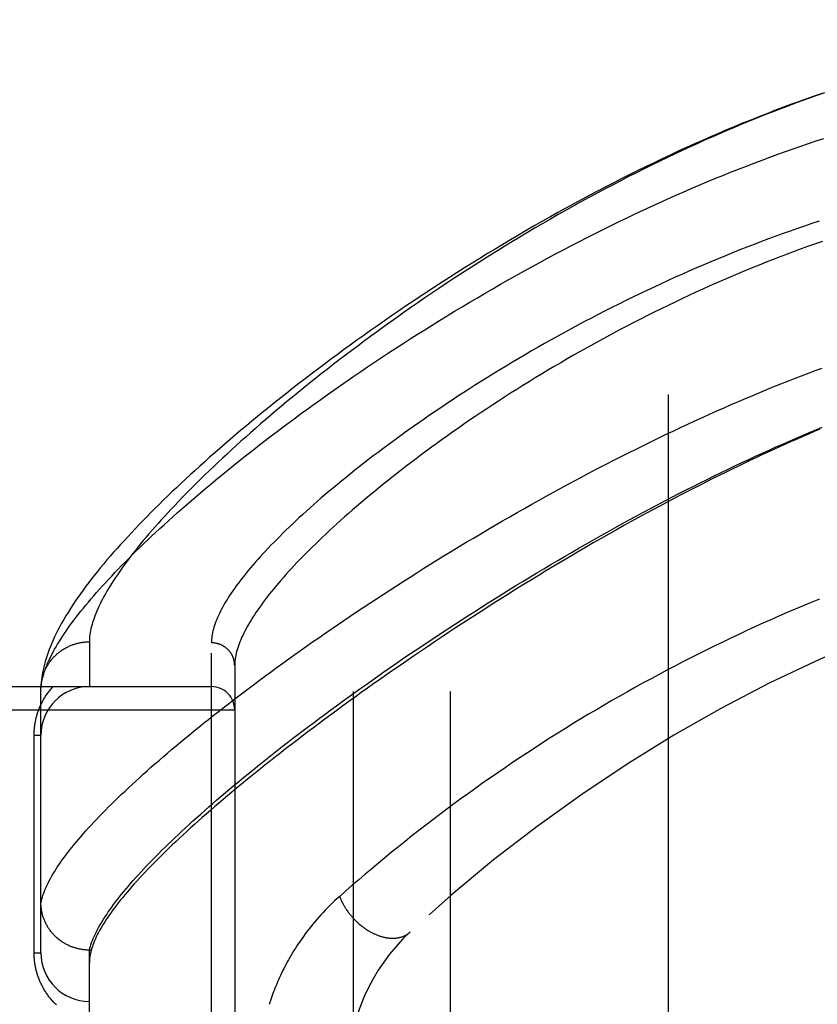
# Model space of a CAD drawing. Header units: inches. Extents: x 0 to 200, y 0 to 129.
# Tile 90 of 256: x 83.23 to 84.26, y 39.15 to 40.42. Entities that reach past the tile are written whole.
import ezdxf

# ---------------------------------------------------------------- set-up
doc = ezdxf.new("R2010")
doc.units = ezdxf.units.IN
doc.header["$LTSCALE"] = 11
doc.header["$MEASUREMENT"] = 0
doc.linetypes.add('HIDDEN', pattern=[0.2, 0.1, -0.1])
for name, color, linetype in [('DEFAULT_2', 8, 'HIDDEN'), ('RIGHTHAND_DOOR_ASSEMBLY', 7, 'CONTINUOUS'), ('SUBPANEL', 7, 'CONTINUOUS')]:
    doc.layers.add(name, color=color, linetype=linetype)

msp = doc.modelspace()

# ---------------------------------------------------------------- linework, layer by layer
at = {"layer": 'DEFAULT_2', "color": 8, "linetype": 'HIDDEN'}
msp.add_line((84.0678, 92.7378), (84.0678, 35.6338), dxfattribs=at)
at = {"layer": 'RIGHTHAND_DOOR_ASSEMBLY', "color": 8, "linetype": 'HIDDEN'}
for p, q in [((83.3211, 39.6186), (83.3211, 39.5608)), ((83.4786, 38.5042), (83.4786, 39.6174)), ((83.5086, 39.588), (83.5086, 38.5336)), ((82.4166, 39.5608), (83.4786, 39.5608)), ((83.2586, 39.5574), (83.2586, 39.5598)), ((83.2586, 39.2171), (83.2586, 39.5574)), ((82.4166, 39.5308), (83.5086, 39.5308)), ((83.2498, 39.4983), (83.2586, 39.4983)), ((83.2498, 39.2171), (83.2498, 39.4983)), ((83.2498, 39.2171), (83.2586, 39.2171)), ((83.3211, 39.2208), (83.3199, 39.2208)), ((83.3234, 39.2208), (83.3211, 39.2208)), ((83.3211, 38.9008), (83.3211, 39.2208)), ((83.3241, 39.2232), (83.3234, 39.2208))]:
    msp.add_line(p, q, dxfattribs=at)
for points in [[(84.2666, 40.3264), (84.2565, 40.3229), (84.2463, 40.3193), (84.2361, 40.3156), (84.2259, 40.3119), (84.2156, 40.3081), (84.2054, 40.3042), (84.1951, 40.3002), (84.1848, 40.2962), (84.1745, 40.292), (84.1641, 40.2879), (84.1538, 40.2836), (84.1434, 40.2792), (84.1331, 40.2748), (84.1227, 40.2703), (84.1123, 40.2658), (84.1019, 40.2612), (84.0915, 40.2565), (84.0811, 40.2517), (84.0706, 40.2469), (84.0602, 40.2419), (84.0498, 40.237), (84.0394, 40.2319), (84.029, 40.2268), (84.0186, 40.2217), (84.0082, 40.2164), (83.9978, 40.2112), (83.9874, 40.2058), (83.977, 40.2004), (83.9667, 40.1949), (83.9564, 40.1894), (83.9461, 40.1839), (83.9358, 40.1782), (83.9255, 40.1726), (83.9153, 40.1668), (83.9051, 40.1611), (83.8949, 40.1553), (83.8848, 40.1494), (83.8747, 40.1435), (83.8647, 40.1376), (83.8546, 40.1316), (83.8447, 40.1256), (83.8347, 40.1196), (83.8249, 40.1135), (83.815, 40.1074), (83.8053, 40.1013), (83.7956, 40.0952), (83.7859, 40.089), (83.7763, 40.0828), (83.7668, 40.0766), (83.7573, 40.0704), (83.7479, 40.0642), (83.7385, 40.0579), (83.7292, 40.0517), (83.72, 40.0454), (83.7109, 40.0392), (83.7018, 40.0329), (83.6929, 40.0266), (83.684, 40.0203), (83.6751, 40.0141), (83.6664, 40.0078), (83.6577, 40.0016), (83.6492, 39.9953), (83.6407, 39.9891), (83.6322, 39.9829), (83.6239, 39.9766), (83.6157, 39.9704), (83.6075, 39.9642), (83.5995, 39.9581), (83.5915, 39.9519), (83.5836, 39.9458), (83.5758, 39.9397), (83.5681, 39.9336), (83.5605, 39.9275), (83.553, 39.9215), (83.5455, 39.9155), (83.5382, 39.9095), (83.5309, 39.9035), (83.5238, 39.8976), (83.5167, 39.8916), (83.5098, 39.8858), (83.5029, 39.8799), (83.4961, 39.8741), (83.4894, 39.8683), (83.4828, 39.8625), (83.4763, 39.8568), (83.4699, 39.8511), (83.4636, 39.8454), (83.4574, 39.8398), (83.4513, 39.8342), (83.4453, 39.8287), (83.4393, 39.8231), (83.4335, 39.8176), (83.4277, 39.8122), (83.4221, 39.8067), (83.4165, 39.8014), (83.411, 39.796), (83.4057, 39.7907), (83.4004, 39.7854), (83.3952, 39.7801), (83.3901, 39.7749), (83.385, 39.7697), (83.3801, 39.7645), (83.3753, 39.7594), (83.3705, 39.7543), (83.3658, 39.7492), (83.3613, 39.7442), (83.3568, 39.7392), (83.3524, 39.7342), (83.348, 39.7292), (83.3438, 39.7243), (83.3397, 39.7194), (83.3356, 39.7145), (83.3316, 39.7096), (83.3278, 39.7047), (83.324, 39.6999), (83.3202, 39.6951), (83.3166, 39.6903), (83.3131, 39.6855), (83.3096, 39.6807), (83.3062, 39.6759), (83.3029, 39.6711), (83.2997, 39.6663), (83.2966, 39.6615), (83.2936, 39.6567), (83.2907, 39.652), (83.288, 39.6474), (83.2853, 39.6428), (83.2829, 39.6383), (83.2805, 39.6338), (83.2783, 39.6295), (83.2762, 39.6252), (83.2743, 39.621), (83.2725, 39.6168), (83.2708, 39.6127), (83.2692, 39.6087), (83.2678, 39.6048), (83.2665, 39.6009), (83.2653, 39.5971), (83.2642, 39.5934), (83.2632, 39.5897), (83.2623, 39.5861), (83.2615, 39.5825), (83.2608, 39.579), (83.2602, 39.5756), (83.2597, 39.5723), (83.2593, 39.569), (83.259, 39.5659), (83.2588, 39.5628), (83.2586, 39.5598)], [(84.2696, 40.327), (84.2599, 40.3237), (84.2503, 40.3203), (84.2406, 40.3168), (84.231, 40.3133), (84.2215, 40.3097), (84.2119, 40.3061), (84.2023, 40.3024), (84.1927, 40.2986), (84.1832, 40.2948), (84.1736, 40.2909), (84.164, 40.287), (84.1544, 40.2829), (84.1448, 40.2789), (84.1352, 40.2747), (84.1256, 40.2705), (84.1159, 40.2663), (84.1062, 40.2619), (84.0965, 40.2575), (84.0868, 40.253), (84.077, 40.2484), (84.0671, 40.2437), (84.0572, 40.239), (84.0472, 40.2341), (84.0372, 40.2291), (84.0271, 40.2241), (84.017, 40.219), (84.0069, 40.2138), (83.9968, 40.2085), (83.9866, 40.2032), (83.9765, 40.1978), (83.9664, 40.1923), (83.9563, 40.1868), (83.9462, 40.1813), (83.9362, 40.1757), (83.9262, 40.17), (83.9162, 40.1643), (83.9063, 40.1586), (83.8964, 40.1528), (83.8866, 40.147), (83.8767, 40.1411), (83.867, 40.1352), (83.8572, 40.1293), (83.8476, 40.1233), (83.8379, 40.1173), (83.8284, 40.1113), (83.8189, 40.1053), (83.8094, 40.0992), (83.8, 40.0931), (83.7907, 40.087), (83.7814, 40.0809), (83.7722, 40.0747), (83.7631, 40.0686), (83.754, 40.0624), (83.745, 40.0562), (83.7361, 40.0501), (83.7273, 40.0439), (83.7186, 40.0377), (83.7099, 40.0315), (83.7013, 40.0254), (83.6928, 40.0192), (83.6844, 40.013), (83.676, 40.0069), (83.6678, 40.0008), (83.6596, 39.9946), (83.6516, 39.9885), (83.6436, 39.9824), (83.6357, 39.9764), (83.6279, 39.9703), (83.6203, 39.9643), (83.6127, 39.9583), (83.6052, 39.9523), (83.5978, 39.9463), (83.5905, 39.9404), (83.5832, 39.9345), (83.5761, 39.9286), (83.5691, 39.9228), (83.5622, 39.917), (83.5554, 39.9112), (83.5487, 39.9055), (83.5421, 39.8998), (83.5356, 39.8941), (83.5292, 39.8885), (83.5229, 39.8829), (83.5167, 39.8774), (83.5106, 39.8719), (83.5046, 39.8664), (83.4987, 39.861), (83.4929, 39.8556), (83.4872, 39.8503), (83.4816, 39.845), (83.4761, 39.8398), (83.4707, 39.8346), (83.4654, 39.8294), (83.4602, 39.8243), (83.4552, 39.8193), (83.4502, 39.8143), (83.4453, 39.8093), (83.4405, 39.8044), (83.4358, 39.7995), (83.4312, 39.7947), (83.4267, 39.79), (83.4223, 39.7852), (83.418, 39.7806), (83.4138, 39.776), (83.4097, 39.7714), (83.4058, 39.7669), (83.4018, 39.7624), (83.398, 39.758), (83.3943, 39.7537), (83.3907, 39.7493), (83.3872, 39.7451), (83.3838, 39.7409), (83.3805, 39.7367), (83.3772, 39.7326), (83.3741, 39.7286), (83.371, 39.7246), (83.3681, 39.7206), (83.3652, 39.7167), (83.3625, 39.7129), (83.3598, 39.7091), (83.3572, 39.7053), (83.3547, 39.7016), (83.3523, 39.698), (83.35, 39.6944), (83.3478, 39.6908), (83.3457, 39.6874), (83.3437, 39.6839), (83.3417, 39.6805), (83.3399, 39.6772), (83.3381, 39.6739), (83.3364, 39.6707), (83.3348, 39.6675), (83.3333, 39.6643), (83.3319, 39.6613), (83.3306, 39.6582), (83.3294, 39.6552), (83.3282, 39.6523), (83.3271, 39.6494), (83.3262, 39.6466), (83.3253, 39.6438), (83.3245, 39.6411), (83.3238, 39.6384), (83.3231, 39.6357), (83.3226, 39.6331), (83.3221, 39.6306), (83.3217, 39.6281), (83.3214, 39.6257), (83.3212, 39.6233), (83.3211, 39.6209), (83.3211, 39.6186)], [(83.2586, 39.5574), (83.2587, 39.5597), (83.2589, 39.5621), (83.2592, 39.5644), (83.2596, 39.5669), (83.2601, 39.5694), (83.2607, 39.5719), (83.2614, 39.5745), (83.2621, 39.5771), (83.2629, 39.5797), (83.2639, 39.5825), (83.2649, 39.5852), (83.266, 39.588), (83.2672, 39.5909), (83.2685, 39.5938), (83.2699, 39.5968), (83.2713, 39.5998), (83.2729, 39.6028), (83.2745, 39.6059), (83.2762, 39.6091), (83.2781, 39.6123), (83.28, 39.6155), (83.282, 39.6188), (83.2841, 39.6221), (83.2863, 39.6255), (83.2886, 39.629), (83.291, 39.6325), (83.2934, 39.636), (83.296, 39.6396), (83.2986, 39.6432), (83.3014, 39.6469), (83.3042, 39.6506), (83.3072, 39.6544), (83.3102, 39.6583), (83.3133, 39.6621), (83.3165, 39.6661), (83.3199, 39.67), (83.3233, 39.6741), (83.3268, 39.6782), (83.3304, 39.6823), (83.3341, 39.6865), (83.3379, 39.6907), (83.3418, 39.6949), (83.3458, 39.6993), (83.3499, 39.7036), (83.354, 39.7081), (83.3583, 39.7125), (83.3627, 39.717), (83.3672, 39.7216), (83.3718, 39.7262), (83.3765, 39.7309), (83.3812, 39.7356), (83.3861, 39.7403), (83.3911, 39.7451), (83.3962, 39.7499), (83.4014, 39.7548), (83.4066, 39.7597), (83.412, 39.7647), (83.4175, 39.7697), (83.4231, 39.7748), (83.4288, 39.7799), (83.4345, 39.7851), (83.4404, 39.7903), (83.4464, 39.7955), (83.4525, 39.8008), (83.4587, 39.8061), (83.465, 39.8114), (83.4713, 39.8168), (83.4778, 39.8223), (83.4844, 39.8277), (83.4911, 39.8332), (83.4979, 39.8388), (83.5048, 39.8443), (83.5118, 39.85), (83.5188, 39.8556), (83.526, 39.8613), (83.5333, 39.867), (83.5407, 39.8727), (83.5481, 39.8785), (83.5557, 39.8843), (83.5634, 39.8901), (83.5711, 39.8959), (83.579, 39.9018), (83.5869, 39.9077), (83.595, 39.9136), (83.6031, 39.9195), (83.6113, 39.9254), (83.6196, 39.9314), (83.628, 39.9374), (83.6365, 39.9434), (83.6451, 39.9494), (83.6537, 39.9554), (83.6625, 39.9614), (83.6713, 39.9674), (83.6802, 39.9734), (83.6891, 39.9795), (83.6982, 39.9855), (83.7073, 39.9915), (83.7165, 39.9975), (83.7258, 40.0035), (83.7351, 40.0095), (83.7445, 40.0155), (83.754, 40.0215), (83.7635, 40.0275), (83.7731, 40.0334), (83.7827, 40.0393), (83.7924, 40.0453), (83.8022, 40.0511), (83.812, 40.057), (83.8219, 40.0628), (83.8318, 40.0687), (83.8417, 40.0744), (83.8517, 40.0802), (83.8617, 40.0859), (83.8718, 40.0915), (83.8819, 40.0972), (83.892, 40.1028), (83.9022, 40.1083), (83.9124, 40.1138), (83.9226, 40.1193), (83.9328, 40.1247), (83.9431, 40.13), (83.9534, 40.1353), (83.9636, 40.1406), (83.9739, 40.1458), (83.9842, 40.1509), (83.9945, 40.156), (84.0048, 40.1611), (84.0152, 40.166), (84.0255, 40.1709), (84.0358, 40.1758), (84.0461, 40.1805), (84.0564, 40.1853), (84.0667, 40.1899), (84.077, 40.1945), (84.0873, 40.199), (84.0975, 40.2035), (84.1078, 40.2078), (84.118, 40.2121), (84.1283, 40.2164), (84.1385, 40.2206), (84.1486, 40.2247), (84.1588, 40.2287), (84.169, 40.2327), (84.1791, 40.2366), (84.1892, 40.2404), (84.1992, 40.2441), (84.2093, 40.2478), (84.2193, 40.2514), (84.2293, 40.2549), (84.2393, 40.2584), (84.2492, 40.2618), (84.2591, 40.2651), (84.269, 40.2684)], [(84.2627, 40.1615), (84.2534, 40.1584), (84.2441, 40.1552), (84.2348, 40.152), (84.2255, 40.1488), (84.2162, 40.1455), (84.2069, 40.1421), (84.1976, 40.1387), (84.1883, 40.1352), (84.179, 40.1316), (84.1696, 40.128), (84.1603, 40.1244), (84.151, 40.1206), (84.1418, 40.1169), (84.1325, 40.1131), (84.1232, 40.1092), (84.114, 40.1053), (84.1047, 40.1013), (84.0955, 40.0973), (84.0863, 40.0932), (84.0771, 40.0891), (84.0679, 40.085), (84.0588, 40.0808), (84.0497, 40.0765), (84.0406, 40.0722), (84.0315, 40.0679), (84.0225, 40.0635), (84.0134, 40.0591), (84.0045, 40.0546), (83.9955, 40.0502), (83.9866, 40.0456), (83.9778, 40.0411), (83.969, 40.0365), (83.9602, 40.0319), (83.9515, 40.0272), (83.9428, 40.0225), (83.9341, 40.0178), (83.9256, 40.0131), (83.917, 40.0083), (83.9085, 40.0036), (83.9001, 39.9988), (83.8918, 39.994), (83.8835, 39.9891), (83.8752, 39.9843), (83.867, 39.9794), (83.8589, 39.9746), (83.8509, 39.9697), (83.8429, 39.9648), (83.835, 39.9599), (83.8272, 39.955), (83.8194, 39.9501), (83.8117, 39.9453), (83.8041, 39.9404), (83.7966, 39.9355), (83.7892, 39.9306), (83.7818, 39.9257), (83.7745, 39.9208), (83.7673, 39.9159), (83.7601, 39.9111), (83.7531, 39.9062), (83.7461, 39.9014), (83.7393, 39.8965), (83.7325, 39.8917), (83.7258, 39.8869), (83.7192, 39.8821), (83.7126, 39.8773), (83.7062, 39.8726), (83.6998, 39.8679), (83.6936, 39.8632), (83.6874, 39.8585), (83.6813, 39.8538), (83.6753, 39.8492), (83.6694, 39.8446), (83.6636, 39.84), (83.6579, 39.8354), (83.6523, 39.8309), (83.6467, 39.8264), (83.6413, 39.8219), (83.6359, 39.8174), (83.6307, 39.813), (83.6255, 39.8086), (83.6204, 39.8043), (83.6155, 39.8), (83.6106, 39.7957), (83.6058, 39.7914), (83.6011, 39.7872), (83.5965, 39.783), (83.5919, 39.7789), (83.5875, 39.7748), (83.5832, 39.7707), (83.5789, 39.7666), (83.5748, 39.7626), (83.5707, 39.7587), (83.5668, 39.7547), (83.5629, 39.7509), (83.5591, 39.747), (83.5554, 39.7432), (83.5518, 39.7394), (83.5483, 39.7357), (83.5449, 39.732), (83.5415, 39.7283), (83.5383, 39.7247), (83.5351, 39.7211), (83.532, 39.7176), (83.5291, 39.7141), (83.5262, 39.7106), (83.5234, 39.7072), (83.5207, 39.7038), (83.518, 39.7005), (83.5155, 39.6972), (83.513, 39.694), (83.5107, 39.6908), (83.5084, 39.6876), (83.5062, 39.6844), (83.5041, 39.6814), (83.5021, 39.6783), (83.5001, 39.6753), (83.4983, 39.6723), (83.4965, 39.6694), (83.4948, 39.6665), (83.4932, 39.6637), (83.4917, 39.6609), (83.4903, 39.6581), (83.4889, 39.6554), (83.4877, 39.6527), (83.4865, 39.6501), (83.4854, 39.6475), (83.4844, 39.6449), (83.4834, 39.6424), (83.4826, 39.6399), (83.4818, 39.6375), (83.4811, 39.6351), (83.4805, 39.6327), (83.48, 39.6304), (83.4796, 39.6282), (83.4792, 39.6259), (83.4789, 39.6237), (83.4787, 39.6216), (83.4786, 39.6195), (83.4786, 39.6174)], [(84.2671, 40.1355), (84.258, 40.1323), (84.2489, 40.1291), (84.2398, 40.1258), (84.2307, 40.1225), (84.2217, 40.1191), (84.2126, 40.1156), (84.2035, 40.1121), (84.1944, 40.1085), (84.1853, 40.1049), (84.1762, 40.1012), (84.1671, 40.0975), (84.158, 40.0937), (84.1489, 40.0898), (84.1399, 40.0859), (84.1308, 40.082), (84.1218, 40.0779), (84.1127, 40.0739), (84.1037, 40.0698), (84.0947, 40.0656), (84.0858, 40.0614), (84.0768, 40.0572), (84.0679, 40.0529), (84.0589, 40.0485), (84.05, 40.0441), (84.0412, 40.0397), (84.0323, 40.0352), (84.0235, 40.0307), (84.0148, 40.0262), (84.006, 40.0216), (83.9973, 40.0169), (83.9887, 40.0123), (83.9801, 40.0076), (83.9715, 40.0029), (83.9629, 39.9981), (83.9545, 39.9933), (83.946, 39.9885), (83.9376, 39.9837), (83.9293, 39.9789), (83.921, 39.974), (83.9128, 39.9691), (83.9046, 39.9642), (83.8965, 39.9593), (83.8885, 39.9543), (83.8805, 39.9494), (83.8726, 39.9444), (83.8647, 39.9394), (83.8569, 39.9344), (83.8492, 39.9294), (83.8416, 39.9244), (83.834, 39.9195), (83.8265, 39.9145), (83.8191, 39.9095), (83.8117, 39.9045), (83.8045, 39.8995), (83.7973, 39.8945), (83.7902, 39.8895), (83.7831, 39.8845), (83.7762, 39.8796), (83.7693, 39.8746), (83.7625, 39.8697), (83.7558, 39.8648), (83.7492, 39.8599), (83.7427, 39.855), (83.7363, 39.8501), (83.7299, 39.8452), (83.7236, 39.8404), (83.7175, 39.8356), (83.7114, 39.8308), (83.7054, 39.826), (83.6995, 39.8213), (83.6937, 39.8166), (83.688, 39.8119), (83.6823, 39.8072), (83.6768, 39.8026), (83.6713, 39.798), (83.666, 39.7934), (83.6607, 39.7889), (83.6555, 39.7844), (83.6505, 39.7799), (83.6455, 39.7755), (83.6406, 39.7711), (83.6358, 39.7667), (83.6311, 39.7623), (83.6265, 39.758), (83.6219, 39.7538), (83.6175, 39.7495), (83.6132, 39.7453), (83.6089, 39.7412), (83.6048, 39.7371), (83.6007, 39.733), (83.5967, 39.7289), (83.5928, 39.7249), (83.589, 39.721), (83.5853, 39.717), (83.5817, 39.7132), (83.5782, 39.7093), (83.5748, 39.7055), (83.5715, 39.7018), (83.5682, 39.698), (83.5651, 39.6944), (83.562, 39.6907), (83.559, 39.6871), (83.5561, 39.6836), (83.5533, 39.6801), (83.5506, 39.6766), (83.548, 39.6732), (83.5454, 39.6698), (83.543, 39.6664), (83.5406, 39.6631), (83.5383, 39.6599), (83.5361, 39.6567), (83.534, 39.6535), (83.532, 39.6504), (83.5301, 39.6473), (83.5282, 39.6442), (83.5265, 39.6412), (83.5248, 39.6383), (83.5232, 39.6354), (83.5217, 39.6325), (83.5202, 39.6297), (83.5189, 39.6269), (83.5176, 39.6241), (83.5165, 39.6214), (83.5154, 39.6188), (83.5144, 39.6161), (83.5134, 39.6136), (83.5126, 39.611), (83.5118, 39.6085), (83.5111, 39.6061), (83.5105, 39.6037), (83.51, 39.6013), (83.5096, 39.599), (83.5092, 39.5967), (83.5089, 39.5945), (83.5087, 39.5923), (83.5086, 39.5901), (83.5086, 39.588)], [(83.2586, 39.282), (83.2591, 39.2844), (83.2597, 39.2867), (83.2604, 39.2892), (83.2612, 39.2916), (83.2621, 39.2942), (83.2631, 39.2967), (83.2641, 39.2993), (83.2653, 39.3019), (83.2665, 39.3046), (83.2678, 39.3074), (83.2693, 39.3101), (83.2708, 39.313), (83.2724, 39.3158), (83.2741, 39.3187), (83.2759, 39.3217), (83.2777, 39.3247), (83.2797, 39.3277), (83.2817, 39.3308), (83.2839, 39.3339), (83.2861, 39.3371), (83.2884, 39.3403), (83.2909, 39.3435), (83.2934, 39.3468), (83.296, 39.3502), (83.2987, 39.3536), (83.3014, 39.357), (83.3043, 39.3605), (83.3073, 39.364), (83.3103, 39.3675), (83.3135, 39.3711), (83.3167, 39.3748), (83.32, 39.3785), (83.3234, 39.3822), (83.3269, 39.386), (83.3305, 39.3898), (83.3342, 39.3937), (83.338, 39.3976), (83.3419, 39.4015), (83.3459, 39.4055), (83.3499, 39.4096), (83.3541, 39.4136), (83.3583, 39.4177), (83.3626, 39.4219), (83.3671, 39.4261), (83.3716, 39.4304), (83.3762, 39.4346), (83.3809, 39.439), (83.3857, 39.4433), (83.3905, 39.4477), (83.3955, 39.4522), (83.4006, 39.4567), (83.4057, 39.4612), (83.411, 39.4657), (83.4163, 39.4703), (83.4217, 39.475), (83.4272, 39.4797), (83.4329, 39.4844), (83.4385, 39.4891), (83.4443, 39.4939), (83.4502, 39.4988), (83.4562, 39.5036), (83.4622, 39.5085), (83.4684, 39.5135), (83.4746, 39.5184), (83.4809, 39.5234), (83.4873, 39.5285), (83.4938, 39.5335), (83.5004, 39.5386), (83.5071, 39.5438), (83.5138, 39.5489), (83.5207, 39.5541), (83.5276, 39.5593), (83.5346, 39.5646), (83.5417, 39.5699), (83.5489, 39.5752), (83.5561, 39.5805), (83.5635, 39.5859), (83.5709, 39.5912), (83.5784, 39.5966), (83.586, 39.6021), (83.5936, 39.6075), (83.6014, 39.613), (83.6092, 39.6185), (83.6171, 39.624), (83.625, 39.6295), (83.6331, 39.635), (83.6412, 39.6406), (83.6494, 39.6461), (83.6577, 39.6517), (83.666, 39.6573), (83.6744, 39.6629), (83.6828, 39.6685), (83.6914, 39.6741), (83.7, 39.6797), (83.7086, 39.6854), (83.7173, 39.691), (83.7261, 39.6966), (83.7349, 39.7022), (83.7438, 39.7079), (83.7528, 39.7135), (83.7618, 39.7191), (83.7708, 39.7247), (83.7799, 39.7303), (83.7891, 39.7359), (83.7983, 39.7415), (83.8075, 39.7471), (83.8168, 39.7526), (83.8261, 39.7581), (83.8354, 39.7636), (83.8448, 39.7691), (83.8542, 39.7746), (83.8636, 39.7801), (83.8731, 39.7855), (83.8826, 39.7909), (83.8921, 39.7962), (83.9017, 39.8016), (83.9112, 39.8069), (83.9208, 39.8122), (83.9304, 39.8174), (83.94, 39.8226), (83.9496, 39.8278), (83.9592, 39.8329), (83.9688, 39.838), (83.9784, 39.843), (83.9881, 39.848), (83.9977, 39.8529), (84.0073, 39.8578), (84.0169, 39.8627), (84.0265, 39.8675), (84.0361, 39.8722), (84.0456, 39.8769), (84.0552, 39.8816), (84.0647, 39.8862), (84.0743, 39.8907), (84.0837, 39.8952), (84.0932, 39.8996), (84.1026, 39.904), (84.1121, 39.9083), (84.1214, 39.9125), (84.1308, 39.9167), (84.1401, 39.9208), (84.1494, 39.9249), (84.1587, 39.9289), (84.1679, 39.9328), (84.1771, 39.9367), (84.1862, 39.9405), (84.1953, 39.9443), (84.2043, 39.948), (84.2134, 39.9516), (84.2223, 39.9551), (84.2312, 39.9586), (84.2401, 39.9621), (84.249, 39.9654), (84.2577, 39.9688), (84.2665, 39.972)], [(83.3211, 39.2208), (83.3217, 39.2232), (83.3224, 39.2256), (83.3231, 39.228), (83.324, 39.2305), (83.325, 39.2331), (83.326, 39.2357), (83.3272, 39.2383), (83.3284, 39.2409), (83.3297, 39.2437), (83.3311, 39.2464), (83.3326, 39.2492), (83.3342, 39.2521), (83.3358, 39.2549), (83.3376, 39.2579), (83.3394, 39.2608), (83.3414, 39.2639), (83.3434, 39.2669), (83.3455, 39.27), (83.3477, 39.2732), (83.35, 39.2763), (83.3523, 39.2796), (83.3548, 39.2829), (83.3573, 39.2862), (83.36, 39.2895), (83.3627, 39.2929), (83.3655, 39.2964), (83.3684, 39.2999), (83.3714, 39.3034), (83.3745, 39.307), (83.3777, 39.3106), (83.381, 39.3143), (83.3843, 39.318), (83.3877, 39.3218), (83.3913, 39.3256), (83.3949, 39.3294), (83.3986, 39.3333), (83.4024, 39.3372), (83.4063, 39.3412), (83.4102, 39.3452), (83.4143, 39.3492), (83.4184, 39.3533), (83.4227, 39.3574), (83.427, 39.3616), (83.4314, 39.3658), (83.4359, 39.37), (83.4405, 39.3743), (83.4452, 39.3787), (83.4499, 39.383), (83.4548, 39.3875), (83.4597, 39.3919), (83.4648, 39.3964), (83.4699, 39.4009), (83.4751, 39.4055), (83.4804, 39.4101), (83.4857, 39.4147), (83.4912, 39.4194), (83.4968, 39.4241), (83.5024, 39.4289), (83.5081, 39.4337), (83.5139, 39.4385), (83.5198, 39.4434), (83.5258, 39.4482), (83.5318, 39.4532), (83.538, 39.4581), (83.5442, 39.4631), (83.5505, 39.4682), (83.5569, 39.4732), (83.5634, 39.4783), (83.5699, 39.4834), (83.5766, 39.4886), (83.5833, 39.4937), (83.5901, 39.499), (83.597, 39.5042), (83.6039, 39.5094), (83.611, 39.5147), (83.6181, 39.52), (83.6253, 39.5254), (83.6325, 39.5307), (83.6399, 39.5361), (83.6473, 39.5415), (83.6548, 39.5469), (83.6624, 39.5524), (83.67, 39.5578), (83.6777, 39.5633), (83.6855, 39.5688), (83.6933, 39.5743), (83.7012, 39.5798), (83.7092, 39.5854), (83.7172, 39.5909), (83.7253, 39.5965), (83.7335, 39.6021), (83.7417, 39.6076), (83.75, 39.6132), (83.7584, 39.6188), (83.7668, 39.6244), (83.7752, 39.63), (83.7838, 39.6356), (83.7923, 39.6412), (83.8009, 39.6467), (83.8096, 39.6523), (83.8183, 39.6579), (83.8271, 39.6635), (83.8359, 39.669), (83.8447, 39.6746), (83.8536, 39.6801), (83.8625, 39.6857), (83.8714, 39.6912), (83.8804, 39.6967), (83.8894, 39.7021), (83.8985, 39.7076), (83.9075, 39.713), (83.9166, 39.7184), (83.9257, 39.7238), (83.9349, 39.7292), (83.944, 39.7345), (83.9532, 39.7398), (83.9624, 39.7451), (83.9716, 39.7503), (83.9808, 39.7555), (83.99, 39.7606), (83.9992, 39.7658), (84.0084, 39.7709), (84.0176, 39.7759), (84.0268, 39.7809), (84.036, 39.7859), (84.0452, 39.7908), (84.0544, 39.7956), (84.0636, 39.8004), (84.0728, 39.8052), (84.0819, 39.8099), (84.091, 39.8146), (84.1001, 39.8192), (84.1092, 39.8238), (84.1183, 39.8283), (84.1273, 39.8327), (84.1363, 39.8371), (84.1453, 39.8414), (84.1542, 39.8457), (84.1631, 39.8499), (84.172, 39.8541), (84.1808, 39.8582), (84.1896, 39.8622), (84.1984, 39.8662), (84.2071, 39.8701), (84.2158, 39.8739), (84.2244, 39.8777), (84.233, 39.8814), (84.2415, 39.8851), (84.25, 39.8887), (84.2585, 39.8922), (84.2669, 39.8957)], [(84.2637, 39.893), (84.2564, 39.8899), (84.249, 39.8868), (84.2417, 39.8836), (84.2343, 39.8804), (84.2268, 39.8771), (84.2194, 39.8738), (84.2118, 39.8704), (84.2043, 39.8669), (84.1966, 39.8634), (84.189, 39.8599), (84.1812, 39.8563), (84.1734, 39.8526), (84.1656, 39.8489), (84.1577, 39.8451), (84.1498, 39.8412), (84.1418, 39.8373), (84.1337, 39.8333), (84.1256, 39.8293), (84.1174, 39.8252), (84.1091, 39.8209), (84.1006, 39.8166), (84.0921, 39.8123), (84.0835, 39.8078), (84.0748, 39.8032), (84.066, 39.7986), (84.0572, 39.7939), (84.0482, 39.789), (84.0391, 39.7841), (84.0298, 39.779), (84.0204, 39.7739), (84.0109, 39.7686), (84.0012, 39.7632), (83.9914, 39.7576), (83.9815, 39.752), (83.9714, 39.7462), (83.9613, 39.7403), (83.9511, 39.7344), (83.9409, 39.7284), (83.9306, 39.7223), (83.9204, 39.7162), (83.9103, 39.7101), (83.9002, 39.704), (83.8902, 39.6979), (83.8802, 39.6917), (83.8703, 39.6856), (83.8605, 39.6795), (83.8507, 39.6733), (83.841, 39.6672), (83.8314, 39.661), (83.8218, 39.6549), (83.8124, 39.6488), (83.803, 39.6427), (83.7936, 39.6365), (83.7844, 39.6305), (83.7752, 39.6244), (83.7662, 39.6183), (83.7572, 39.6123), (83.7482, 39.6062), (83.7394, 39.6002), (83.7307, 39.5942), (83.722, 39.5883), (83.7134, 39.5823), (83.705, 39.5764), (83.6966, 39.5706), (83.6883, 39.5647), (83.6801, 39.5589), (83.6719, 39.5531), (83.6639, 39.5473), (83.656, 39.5416), (83.6481, 39.5359), (83.6404, 39.5302), (83.6327, 39.5245), (83.6251, 39.5189), (83.6177, 39.5134), (83.6103, 39.5078), (83.603, 39.5024), (83.5958, 39.4969), (83.5887, 39.4915), (83.5817, 39.4861), (83.5748, 39.4808), (83.568, 39.4755), (83.5613, 39.4702), (83.5546, 39.465), (83.5481, 39.4598), (83.5417, 39.4547), (83.5353, 39.4496), (83.5291, 39.4445), (83.523, 39.4395), (83.5169, 39.4346), (83.5109, 39.4296), (83.5051, 39.4247), (83.4993, 39.4199), (83.4936, 39.4151), (83.4881, 39.4104), (83.4826, 39.4057), (83.4772, 39.401), (83.4719, 39.3964), (83.4667, 39.3918), (83.4616, 39.3873), (83.4566, 39.3828), (83.4517, 39.3784), (83.4468, 39.374), (83.4421, 39.3696), (83.4375, 39.3653), (83.4329, 39.3611), (83.4285, 39.3569), (83.4241, 39.3527), (83.4198, 39.3486), (83.4157, 39.3445), (83.4116, 39.3405), (83.4076, 39.3365), (83.4037, 39.3326), (83.3999, 39.3287), (83.3962, 39.3248), (83.3926, 39.321), (83.389, 39.3173), (83.3856, 39.3136), (83.3822, 39.3099), (83.379, 39.3063), (83.3758, 39.3027), (83.3728, 39.2992), (83.3698, 39.2957), (83.3669, 39.2923), (83.3641, 39.2889), (83.3614, 39.2856), (83.3587, 39.2822), (83.3562, 39.279), (83.3538, 39.2758), (83.3514, 39.2726), (83.3491, 39.2695), (83.347, 39.2664), (83.3449, 39.2634), (83.3429, 39.2604), (83.341, 39.2574), (83.3391, 39.2545), (83.3374, 39.2517), (83.3357, 39.2489), (83.3342, 39.2461), (83.3327, 39.2434), (83.3313, 39.2407), (83.33, 39.2381), (83.3288, 39.2355), (83.3277, 39.2329), (83.3267, 39.2304), (83.3257, 39.228), (83.3249, 39.2255), (83.3241, 39.2232)], [(84.2631, 39.6738), (84.2527, 39.6696), (84.2422, 39.6652), (84.2318, 39.6608), (84.2214, 39.6563), (84.211, 39.6518), (84.2006, 39.6472), (84.1902, 39.6426), (84.1798, 39.6378), (84.1694, 39.6331), (84.1591, 39.6282), (84.1487, 39.6234), (84.1384, 39.6184), (84.1281, 39.6134), (84.1177, 39.6083), (84.1074, 39.6032), (84.0972, 39.598), (84.0869, 39.5927), (84.0767, 39.5874), (84.0664, 39.5821), (84.0562, 39.5766), (84.046, 39.5711), (84.0358, 39.5656), (84.0257, 39.56), (84.0156, 39.5543), (84.0055, 39.5486), (83.9954, 39.5428), (83.9853, 39.537), (83.9753, 39.5311), (83.9653, 39.5251), (83.9553, 39.5191), (83.9454, 39.5131), (83.9355, 39.507), (83.9256, 39.5008), (83.9158, 39.4946), (83.906, 39.4883), (83.8962, 39.482), (83.8865, 39.4756), (83.8768, 39.4692), (83.8671, 39.4628), (83.8575, 39.4562), (83.848, 39.4497), (83.8385, 39.4431), (83.829, 39.4365), (83.8196, 39.4298), (83.8102, 39.4231), (83.8009, 39.4163), (83.7916, 39.4095), (83.7824, 39.4027), (83.7733, 39.3958), (83.7642, 39.3889), (83.7552, 39.382), (83.7463, 39.3751), (83.7374, 39.3681), (83.7286, 39.3611), (83.7198, 39.3541), (83.7111, 39.3471), (83.7025, 39.34), (83.694, 39.333), (83.6855, 39.3259), (83.6771, 39.3188), (83.6687, 39.3116), (83.6604, 39.3044), (83.6522, 39.2973), (83.6441, 39.2901)], [(83.2586, 39.5608), (83.2587, 39.5619), (83.2588, 39.563), (83.2589, 39.5641), (83.2591, 39.5652), (83.2592, 39.5663), (83.2594, 39.5674), (83.2596, 39.5685), (83.2598, 39.5696), (83.26, 39.5707), (83.2603, 39.5718), (83.2606, 39.5729), (83.2609, 39.574), (83.2612, 39.575), (83.2615, 39.5761), (83.2619, 39.5772), (83.2623, 39.5782), (83.2627, 39.5793), (83.2631, 39.5803), (83.2635, 39.5814), (83.264, 39.5824), (83.2645, 39.5834), (83.265, 39.5844), (83.2655, 39.5854), (83.266, 39.5864), (83.2666, 39.5874), (83.2671, 39.5883), (83.2677, 39.5893), (83.2683, 39.5902), (83.2689, 39.5912), (83.2696, 39.5921), (83.2702, 39.593), (83.2709, 39.5939), (83.2716, 39.5948), (83.2723, 39.5957), (83.273, 39.5966), (83.2738, 39.5974), (83.2745, 39.5983), (83.2753, 39.5991), (83.2761, 39.5999), (83.2769, 39.6007), (83.2777, 39.6015), (83.2785, 39.6022), (83.2793, 39.603), (83.2802, 39.6037), (83.2811, 39.6045), (83.282, 39.6052), (83.2829, 39.6059), (83.2838, 39.6065), (83.2847, 39.6072), (83.2856, 39.6078), (83.2866, 39.6085), (83.2875, 39.6091), (83.2885, 39.6097), (83.2895, 39.6102), (83.2905, 39.6108), (83.2915, 39.6113), (83.2925, 39.6118), (83.2935, 39.6123), (83.2945, 39.6128), (83.2956, 39.6133), (83.2966, 39.6137), (83.2977, 39.6142), (83.2987, 39.6146), (83.2998, 39.615), (83.3009, 39.6153), (83.302, 39.6157), (83.303, 39.616), (83.3041, 39.6163), (83.3052, 39.6166), (83.3064, 39.6169), (83.3075, 39.6172), (83.3086, 39.6174), (83.3097, 39.6176), (83.3108, 39.6178), (83.312, 39.618), (83.3131, 39.6181), (83.3142, 39.6182), (83.3154, 39.6184), (83.3165, 39.6185), (83.3176, 39.6185), (83.3188, 39.6186), (83.3199, 39.6186), (83.3211, 39.6186)], [(83.5086, 39.588), (83.5085, 39.5886), (83.5085, 39.5893), (83.5085, 39.5899), (83.5084, 39.5905), (83.5084, 39.5912), (83.5083, 39.5918), (83.5082, 39.5925), (83.5081, 39.5931), (83.508, 39.5937), (83.5078, 39.5943), (83.5077, 39.595), (83.5075, 39.5956), (83.5074, 39.5962), (83.5072, 39.5968), (83.507, 39.5974), (83.5067, 39.598), (83.5065, 39.5986), (83.5063, 39.5992), (83.506, 39.5998), (83.5057, 39.6004), (83.5055, 39.601), (83.5052, 39.6016), (83.5049, 39.6021), (83.5045, 39.6027), (83.5042, 39.6032), (83.5039, 39.6038), (83.5035, 39.6043), (83.5031, 39.6048), (83.5027, 39.6054), (83.5024, 39.6059), (83.502, 39.6064), (83.5015, 39.6069), (83.5011, 39.6074), (83.5007, 39.6078), (83.5002, 39.6083), (83.4998, 39.6088), (83.4993, 39.6092), (83.4988, 39.6097), (83.4983, 39.6101), (83.4978, 39.6105), (83.4973, 39.6109), (83.4968, 39.6113), (83.4963, 39.6117), (83.4958, 39.6121), (83.4952, 39.6124), (83.4947, 39.6128), (83.4941, 39.6131), (83.4936, 39.6134), (83.493, 39.6137), (83.4924, 39.6141), (83.4918, 39.6143), (83.4912, 39.6146), (83.4906, 39.6149), (83.49, 39.6151), (83.4894, 39.6154), (83.4888, 39.6156), (83.4882, 39.6158), (83.4876, 39.616), (83.4869, 39.6162), (83.4863, 39.6164), (83.4857, 39.6165), (83.485, 39.6167), (83.4844, 39.6168), (83.4838, 39.6169), (83.4831, 39.617), (83.4825, 39.6171), (83.4818, 39.6172), (83.4812, 39.6173), (83.4805, 39.6173), (83.4799, 39.6173), (83.4792, 39.6174), (83.4786, 39.6174)], [(83.2498, 39.4983), (83.2498, 39.4994), (83.2498, 39.5004), (83.2498, 39.5015), (83.2499, 39.5025), (83.2499, 39.5036), (83.25, 39.5047), (83.2501, 39.5057), (83.2502, 39.5068), (83.2503, 39.5079), (83.2504, 39.5089), (83.2505, 39.51), (83.2507, 39.5111), (83.2508, 39.5122), (83.251, 39.5133), (83.2512, 39.5144), (83.2514, 39.5155), (83.2516, 39.5165), (83.2518, 39.5177), (83.2521, 39.5188), (83.2523, 39.5199), (83.2526, 39.521), (83.2529, 39.5221), (83.2532, 39.5232), (83.2535, 39.5244), (83.2539, 39.5255), (83.2542, 39.5266), (83.2546, 39.5278), (83.255, 39.5289), (83.2554, 39.5301), (83.2558, 39.5312), (83.2563, 39.5324), (83.2567, 39.5336), (83.2572, 39.5347), (83.2577, 39.5359), (83.2583, 39.537), (83.2588, 39.5382), (83.2594, 39.5394), (83.26, 39.5405), (83.2606, 39.5417), (83.2612, 39.5428), (83.2618, 39.544), (83.2625, 39.5451), (83.2632, 39.5463), (83.2639, 39.5474), (83.2646, 39.5485), (83.2654, 39.5497), (83.2661, 39.5508), (83.2669, 39.5519), (83.2677, 39.5531), (83.2686, 39.5542), (83.2694, 39.5553), (83.2703, 39.5564), (83.2712, 39.5575), (83.2721, 39.5586), (83.2731, 39.5597), (83.2741, 39.5608)], [(83.6441, 39.2901), (83.6408, 39.2872), (83.6376, 39.2842), (83.6345, 39.2812), (83.6314, 39.2783), (83.6284, 39.2753), (83.6255, 39.2722), (83.6226, 39.2692), (83.6198, 39.2662), (83.617, 39.2631), (83.6143, 39.26), (83.6117, 39.257), (83.6092, 39.2539), (83.6067, 39.2508), (83.6042, 39.2477), (83.6019, 39.2447), (83.5996, 39.2416), (83.5973, 39.2385), (83.5951, 39.2355), (83.593, 39.2324), (83.5909, 39.2294), (83.5889, 39.2263), (83.587, 39.2233), (83.5851, 39.2203), (83.5833, 39.2173), (83.5815, 39.2143), (83.5797, 39.2114), (83.5781, 39.2084), (83.5764, 39.2055), (83.5749, 39.2025), (83.5733, 39.1996), (83.5719, 39.1967), (83.5704, 39.1939), (83.569, 39.191), (83.5677, 39.1882), (83.5664, 39.1854), (83.5651, 39.1826), (83.5639, 39.1798), (83.5628, 39.177), (83.5616, 39.1743), (83.5605, 39.1715), (83.5595, 39.1688), (83.5584, 39.1661), (83.5575, 39.1635), (83.5565, 39.1608), (83.5556, 39.1582), (83.5547, 39.1556), (83.5539, 39.153), (83.553, 39.1504)], [(83.6441, 39.2901), (83.6444, 39.2891), (83.6448, 39.2881), (83.6452, 39.2871), (83.6457, 39.2862), (83.6461, 39.2852), (83.6466, 39.2842), (83.647, 39.2832), (83.6475, 39.2822), (83.648, 39.2813), (83.6485, 39.2803), (83.649, 39.2793), (83.6496, 39.2783), (83.6501, 39.2774), (83.6507, 39.2764), (83.6513, 39.2755), (83.6519, 39.2745), (83.6525, 39.2736), (83.6531, 39.2726), (83.6538, 39.2717), (83.6544, 39.2708), (83.6551, 39.2699), (83.6558, 39.2689), (83.6565, 39.268), (83.6572, 39.2671), (83.6579, 39.2663), (83.6586, 39.2654), (83.6593, 39.2645), (83.6601, 39.2636), (83.6609, 39.2628), (83.6616, 39.2619), (83.6624, 39.2611), (83.6632, 39.2603), (83.664, 39.2594), (83.6648, 39.2586), (83.6656, 39.2578), (83.6665, 39.257), (83.6673, 39.2563), (83.6681, 39.2555), (83.669, 39.2548), (83.6699, 39.254), (83.6707, 39.2533), (83.6716, 39.2526), (83.6725, 39.2519), (83.6734, 39.2512), (83.6743, 39.2505), (83.6752, 39.2498), (83.6761, 39.2492), (83.677, 39.2485), (83.6779, 39.2479), (83.6788, 39.2473), (83.6798, 39.2467), (83.6807, 39.2461), (83.6816, 39.2456), (83.6826, 39.245), (83.6835, 39.2445), (83.6845, 39.244), (83.6854, 39.2435), (83.6864, 39.243), (83.6873, 39.2425), (83.6883, 39.242), (83.6892, 39.2416), (83.6902, 39.2412), (83.6912, 39.2408), (83.6921, 39.2404), (83.6931, 39.24), (83.694, 39.2396), (83.695, 39.2393), (83.696, 39.239), (83.6969, 39.2387), (83.6979, 39.2384), (83.6988, 39.2381), (83.6998, 39.2379), (83.7007, 39.2376), (83.7017, 39.2374), (83.7026, 39.2372), (83.7036, 39.237), (83.7045, 39.2368), (83.7054, 39.2367), (83.7063, 39.2366), (83.7073, 39.2365), (83.7082, 39.2364), (83.7091, 39.2363), (83.71, 39.2362), (83.7109, 39.2362), (83.7118, 39.2362), (83.7127, 39.2362), (83.7136, 39.2362), (83.7145, 39.2362), (83.7153, 39.2363), (83.7162, 39.2363), (83.717, 39.2364), (83.7179, 39.2365), (83.7187, 39.2366), (83.7195, 39.2368), (83.7204, 39.2369), (83.7212, 39.2371), (83.722, 39.2373), (83.7228, 39.2375), (83.7235, 39.2377), (83.7243, 39.238), (83.7251, 39.2383), (83.7258, 39.2385), (83.7265, 39.2388), (83.7273, 39.2392), (83.728, 39.2395), (83.7287, 39.2398), (83.7294, 39.2402), (83.73, 39.2406), (83.7307, 39.241), (83.7314, 39.2414), (83.732, 39.2418), (83.7326, 39.2423), (83.7332, 39.2428), (83.7338, 39.2432), (83.7344, 39.2437), (83.735, 39.2442)], [(83.3199, 39.2208), (83.3188, 39.2209), (83.3177, 39.2209), (83.3165, 39.221), (83.3154, 39.2211), (83.3143, 39.2212), (83.3132, 39.2213), (83.312, 39.2215), (83.3109, 39.2216), (83.3098, 39.2218), (83.3087, 39.222), (83.3076, 39.2223), (83.3065, 39.2225), (83.3054, 39.2228), (83.3043, 39.2231), (83.3032, 39.2234), (83.3022, 39.2237), (83.3011, 39.224), (83.3, 39.2244), (83.299, 39.2248), (83.2979, 39.2252), (83.2969, 39.2256), (83.2958, 39.226), (83.2948, 39.2265), (83.2938, 39.227), (83.2928, 39.2275), (83.2918, 39.228), (83.2908, 39.2285), (83.2898, 39.229), (83.2888, 39.2296), (83.2879, 39.2302), (83.2869, 39.2308), (83.286, 39.2314), (83.285, 39.232), (83.2841, 39.2327), (83.2832, 39.2333), (83.2823, 39.234), (83.2815, 39.2347), (83.2806, 39.2354), (83.2797, 39.2361), (83.2789, 39.2368), (83.2781, 39.2376), (83.2773, 39.2384), (83.2765, 39.2391), (83.2757, 39.2399), (83.2749, 39.2408), (83.2742, 39.2416), (83.2734, 39.2424), (83.2727, 39.2433), (83.272, 39.2441), (83.2713, 39.245), (83.2706, 39.2459), (83.27, 39.2468), (83.2693, 39.2477), (83.2687, 39.2486), (83.2681, 39.2495), (83.2675, 39.2505), (83.2669, 39.2514), (83.2664, 39.2524), (83.2658, 39.2534), (83.2653, 39.2543), (83.2648, 39.2553), (83.2643, 39.2563), (83.2639, 39.2573), (83.2634, 39.2584), (83.263, 39.2594), (83.2626, 39.2604), (83.2622, 39.2614), (83.2618, 39.2625), (83.2615, 39.2635), (83.2611, 39.2646), (83.2608, 39.2657), (83.2605, 39.2667), (83.2603, 39.2678), (83.26, 39.2689), (83.2598, 39.27), (83.2596, 39.271), (83.2594, 39.2721), (83.2592, 39.2732), (83.2591, 39.2743), (83.2589, 39.2754), (83.2588, 39.2765), (83.2587, 39.2776), (83.2586, 39.2787), (83.2586, 39.2798), (83.2586, 39.2809), (83.2586, 39.282)], [(83.2785, 39.1501), (83.2774, 39.1511), (83.2764, 39.1521), (83.2754, 39.1532), (83.2744, 39.1542), (83.2734, 39.1553), (83.2725, 39.1563), (83.2716, 39.1574), (83.2707, 39.1585), (83.2698, 39.1596), (83.2689, 39.1607), (83.2681, 39.1618), (83.2673, 39.1629), (83.2665, 39.164), (83.2658, 39.1651), (83.265, 39.1662), (83.2643, 39.1673), (83.2636, 39.1684), (83.2629, 39.1696), (83.2622, 39.1707), (83.2616, 39.1718), (83.261, 39.1729), (83.2604, 39.1741), (83.2598, 39.1752), (83.2592, 39.1764), (83.2587, 39.1775), (83.2581, 39.1786), (83.2576, 39.1798), (83.2571, 39.1809), (83.2566, 39.1821), (83.2562, 39.1832), (83.2557, 39.1843), (83.2553, 39.1855), (83.2549, 39.1866), (83.2545, 39.1877), (83.2542, 39.1889), (83.2538, 39.19), (83.2535, 39.1911), (83.2532, 39.1922), (83.2529, 39.1933), (83.2526, 39.1944), (83.2523, 39.1955), (83.2521, 39.1966), (83.2518, 39.1977), (83.2516, 39.1988), (83.2514, 39.1999), (83.2512, 39.201), (83.251, 39.202), (83.2508, 39.2031), (83.2507, 39.2042), (83.2505, 39.2053), (83.2504, 39.2063), (83.2503, 39.2074), (83.2502, 39.2085), (83.2501, 39.2095), (83.25, 39.2106), (83.2499, 39.2117), (83.2499, 39.2127), (83.2498, 39.2138), (83.2498, 39.2149), (83.2498, 39.216), (83.2498, 39.2171)], [(83.3234, 39.2208), (83.3229, 39.2187), (83.3224, 39.2166), (83.322, 39.2146), (83.3216, 39.2126), (83.3214, 39.2106), (83.3212, 39.2086), (83.3211, 39.2067), (83.3211, 39.2049)]]:
    msp.add_lwpolyline(points, dxfattribs=at)
for centre, radius, start, end in [((85.0938, 37.7767), 2, 100.3342, 132.7959), ((83.3211, 39.4983), 0.0625, 90, 180), ((83.4786, 39.5308), 0.03, 0, 90), ((83.9048, 39.0608), 0.25, 132.7959, 227.2041), ((83.3211, 39.2171), 0.0625, 180, 270)]:
    msp.add_arc(centre, radius, start, end, dxfattribs=at)
at = {"layer": 'SUBPANEL', "color": 8, "linetype": 'HIDDEN'}
for p, q in [((83.6616, 90.1546), (83.6616, 38.2171)), ((83.7866, 90.1546), (83.7866, 38.2171))]:
    msp.add_line(p, q, dxfattribs=at)

doc.saveas('drawing.dxf')
